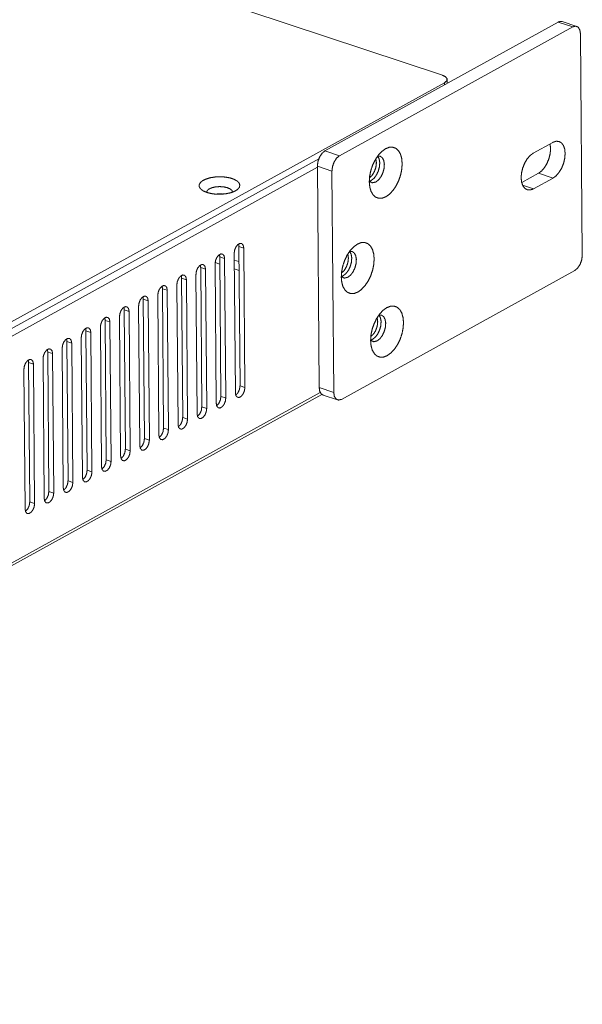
# Model space of a CAD drawing. Header units: millimetres. Extents: x 0 to 2122, y 0 to 1639.
# Tile 72 of 75: x 1675 to 1766, y 1150 to 1310. Entities that reach past the tile are written whole.
import ezdxf

# ---------------------------------------------------------------- set-up
doc = ezdxf.new("R2010")
doc.units = ezdxf.units.MM
doc.layers.add('1', color=7, linetype='Continuous', true_color=0xffffff)

msp = doc.modelspace()

# ---------------------------------------------------------------- linework, layer by layer
at = {"layer": '1', "color": 7, "linetype": 'Continuous', "lineweight": 13}
for p, q in [((1417.07, 1408.98), (1743.05, 1300.76)), ((1724.03, 1288.52), (1761.78, 1309.37)), ((1764.14, 1308.59), (1761.78, 1309.37)), ((1764.78, 1308.68), (1762.43, 1309.47)), ((1726.39, 1287.73), (1764.14, 1308.59)), ((1765.39, 1307.47), (1765.69, 1271.63)), ((1743.38, 1299.55), (1519.36, 1175.78)), ((1743.38, 1299.21), (1743.38, 1299.55)), ((1743.82, 1299.45), (1743.81, 1300.09)), ((1724.03, 1288.52), (1726.39, 1287.73)), ((1757.75, 1288.15), (1760.91, 1289.89)), ((1723.04, 1287.23), (1530.22, 1180.69)), ((1722.81, 1285.85), (1532.41, 1180.65)), ((1725.17, 1285.25), (1722.81, 1286.03)), ((1722.81, 1286.03), (1723.11, 1250.19)), ((1725.17, 1285.25), (1725.46, 1249.4)), ((1755.88, 1283.39), (1758.6, 1284.89)), ((1757.8, 1282.37), (1760.95, 1284.11)), ((1760.95, 1284.11), (1758.6, 1284.89)), ((1757.8, 1282.37), (1756.03, 1282.96)), ((1710.89, 1272.78), (1710.11, 1273.04)), ((1710.29, 1250.47), (1710.11, 1273.04)), ((1710.89, 1272.78), (1711.08, 1250.21)), ((1706.87, 1271.67), (1706.98, 1271.63)), ((1707.8, 1271.07), (1707.01, 1271.33)), ((1707.2, 1248.76), (1707.01, 1271.33)), ((1707.8, 1271.07), (1707.98, 1248.5)), ((1709.34, 1271.92), (1709.53, 1249.35)), ((1709.35, 1270.84), (1710.12, 1270.59)), ((1704.7, 1269.36), (1703.92, 1269.62)), ((1704.1, 1247.05), (1703.92, 1269.62)), ((1704.7, 1269.36), (1704.89, 1246.79)), ((1706.25, 1270.21), (1706.44, 1247.64)), ((1707.02, 1270.17), (1706.26, 1270.42)), ((1710.14, 1269.14), (1709.36, 1269.39)), ((1701.61, 1267.65), (1700.82, 1267.91)), ((1701.01, 1245.34), (1700.82, 1267.91)), ((1701.61, 1267.65), (1701.8, 1245.08)), ((1703.16, 1268.5), (1703.34, 1245.93)), ((1726.72, 1248.28), (1764.47, 1269.14)), ((1698.51, 1265.94), (1697.73, 1266.2)), ((1697.92, 1243.63), (1697.73, 1266.2)), ((1700.06, 1266.79), (1700.25, 1244.22)), ((1695.42, 1264.23), (1694.63, 1264.49)), ((1694.82, 1241.92), (1694.63, 1264.49)), ((1696.97, 1265.08), (1697.15, 1242.51)), ((1698.51, 1265.94), (1698.7, 1243.37)), ((1693.87, 1263.37), (1694.06, 1240.8)), ((1695.42, 1264.23), (1695.61, 1241.66)), ((1690.78, 1261.66), (1690.97, 1239.09)), ((1692.33, 1262.52), (1691.54, 1262.78)), ((1691.73, 1240.21), (1691.54, 1262.78)), ((1692.33, 1262.52), (1692.51, 1239.95)), ((1687.68, 1259.95), (1687.87, 1237.38)), ((1689.23, 1260.81), (1688.45, 1261.07)), ((1688.63, 1238.5), (1688.45, 1261.07)), ((1689.23, 1260.81), (1689.42, 1238.24)), ((1684.59, 1258.24), (1684.78, 1235.67)), ((1686.14, 1259.1), (1685.35, 1259.36)), ((1685.54, 1236.79), (1685.35, 1259.36)), ((1686.14, 1259.1), (1686.32, 1236.53)), ((1681.5, 1256.54), (1681.68, 1233.96)), ((1683.04, 1257.39), (1682.26, 1257.65)), ((1682.45, 1235.08), (1682.26, 1257.65)), ((1683.04, 1257.39), (1683.23, 1234.82)), ((1679.95, 1255.68), (1679.16, 1255.94)), ((1679.35, 1233.37), (1679.16, 1255.94)), ((1679.95, 1255.68), (1680.14, 1233.11)), ((1676.86, 1253.97), (1676.07, 1254.23)), ((1676.26, 1231.66), (1676.07, 1254.23)), ((1676.86, 1253.97), (1677.04, 1231.4)), ((1678.4, 1254.83), (1678.59, 1232.25)), ((1675.31, 1253.12), (1675.5, 1230.55)), ((1711.08, 1250.21), (1710.29, 1250.47)), ((1723.11, 1250.19), (1725.46, 1249.4)), ((1544.79, 1150.76), (1723.28, 1249.37)), ((1544.8, 1150.31), (1723.53, 1249.07)), ((1707.98, 1248.5), (1707.2, 1248.76)), ((1723.72, 1248.97), (1726.07, 1248.19)), ((1704.89, 1246.79), (1704.1, 1247.05)), ((1701.8, 1245.08), (1701.01, 1245.34)), ((1698.7, 1243.37), (1697.92, 1243.63)), ((1695.61, 1241.66), (1694.82, 1241.92)), ((1692.51, 1239.95), (1691.73, 1240.21)), ((1689.42, 1238.24), (1688.63, 1238.5)), ((1686.32, 1236.53), (1685.54, 1236.79)), ((1683.23, 1234.82), (1682.45, 1235.08)), ((1680.14, 1233.11), (1679.35, 1233.37)), ((1677.04, 1231.4), (1676.26, 1231.66))]:
    msp.add_line(p, q, dxfattribs=at)
for points, knots in [([(1761.78, 1309.37), (1762.12, 1309.49), (1762.43, 1309.47)], [0, 0, 0.532036, 1, 1]), ([(1765.39, 1307.47), (1765.29, 1308.11), (1765.02, 1308.55), (1764.61, 1308.72), (1764.14, 1308.59)], [0, 0, 0.30912, 0.555674, 0.765441, 1, 1]), ([(1743.38, 1299.55), (1743.74, 1299.86), (1743.8, 1300.19), (1743.56, 1300.51), (1743.05, 1300.76)], [0, 0, 0.262675, 0.454973, 0.680316, 1, 1]), ([(1760.95, 1284.11), (1761.47, 1284.49), (1761.94, 1285.05), (1762.35, 1285.73), (1762.66, 1286.5), (1762.85, 1287.31), (1762.91, 1288.1), (1762.84, 1288.81), (1762.63, 1289.39), (1762.31, 1289.82), (1761.9, 1290.05), (1761.42, 1290.07), (1760.91, 1289.89)], [0, 0, 0.079982, 0.171299, 0.271176, 0.375425, 0.479257, 0.577927, 0.667419, 0.745333, 0.811921, 0.871412, 0.931623, 1, 1]), ([(1722.81, 1286.03), (1722.9, 1286.77), (1723.16, 1287.5), (1723.56, 1288.12), (1724.03, 1288.52)], [0, 0, 0.259992, 0.530985, 0.785056, 1, 1]), ([(1733.91, 1281.09), (1734.5, 1281.52), (1735.06, 1282.12), (1735.56, 1282.86), (1735.97, 1283.71), (1736.28, 1284.62), (1736.47, 1285.55), (1736.53, 1286.45), (1736.46, 1287.27), (1736.26, 1287.99), (1735.93, 1288.55), (1735.51, 1288.93), (1735, 1289.11), (1734.43, 1289.09), (1733.84, 1288.86), (1733.25, 1288.43), (1732.69, 1287.84), (1732.19, 1287.09), (1731.77, 1286.25), (1731.46, 1285.34), (1731.27, 1284.41), (1731.21, 1283.51), (1731.29, 1282.68), (1731.49, 1281.97), (1731.81, 1281.41), (1732.24, 1281.02), (1732.75, 1280.84), (1733.31, 1280.86), (1733.91, 1281.09)], [0, 0, 0.033914, 0.072079, 0.113757, 0.157746, 0.202603, 0.246792, 0.288849, 0.327531, 0.362025, 0.392184, 0.418849, 0.444039, 0.470372, 0.500001, 0.533914, 0.572082, 0.613753, 0.657745, 0.702602, 0.746792, 0.788848, 0.82753, 0.862023, 0.892181, 0.918853, 0.944036, 0.970377, 1, 1]), ([(1758.6, 1284.89), (1759.12, 1285.28), (1759.6, 1285.84), (1760, 1286.54), (1760.31, 1287.33), (1760.5, 1288.14), (1760.55, 1288.94), (1760.47, 1289.65)], [0, 0, 0.120154, 0.257481, 0.407677, 0.56426, 0.719818, 0.867069, 1, 1]), ([(1726.39, 1287.73), (1725.92, 1287.34), (1725.52, 1286.72), (1725.26, 1285.99), (1725.17, 1285.25)], [0, 0, 0.214958, 0.469024, 0.739984, 1, 1]), ([(1731.53, 1283.73), (1731.98, 1284.08), (1732.37, 1284.61), (1732.68, 1285.26), (1732.86, 1285.96), (1732.91, 1286.64), (1732.8, 1287.23), (1732.56, 1287.66)], [0, 0, 0.127599, 0.276211, 0.437712, 0.60095, 0.754388, 0.888712, 1, 1]), ([(1732.36, 1286.57), (1732.33, 1286.91), (1732.26, 1287.22)], [0, 0, 0.524525, 1, 1]), ([(1732.28, 1283.48), (1732.72, 1283.83), (1733.12, 1284.35), (1733.42, 1285), (1733.61, 1285.7), (1733.65, 1286.37), (1733.55, 1286.96), (1733.32, 1287.4), (1732.98, 1287.64), (1732.56, 1287.66)], [0, 0, 0.10707, 0.23172, 0.367221, 0.504362, 0.633548, 0.746958, 0.841153, 0.920772, 1, 1]), ([(1757.75, 1288.15), (1757.24, 1287.76), (1756.76, 1287.21), (1756.36, 1286.53), (1756.05, 1285.75), (1755.85, 1284.95), (1755.79, 1284.16), (1755.87, 1283.45), (1756.07, 1282.87), (1756.39, 1282.44), (1756.8, 1282.21), (1757.28, 1282.18), (1757.8, 1282.37)], [0, 0, 0.079999, 0.171316, 0.271186, 0.375444, 0.479272, 0.577934, 0.667438, 0.745343, 0.811927, 0.871413, 0.931645, 1, 1]), ([(1731.24, 1284.15), (1731.68, 1284.57), (1732.04, 1285.17), (1732.28, 1285.87), (1732.36, 1286.57)], [0, 0, 0.220692, 0.475561, 0.743615, 1, 1]), ([(1704.92, 1281.78), (1705.63, 1281.6), (1706.42, 1281.5), (1707.25, 1281.5), (1708.06, 1281.58), (1708.8, 1281.74), (1709.42, 1281.98), (1709.89, 1282.27), (1710.18, 1282.61), (1710.26, 1282.96), (1710.14, 1283.31), (1709.82, 1283.64), (1709.32, 1283.92), (1708.67, 1284.14), (1707.91, 1284.27), (1707.09, 1284.33), (1706.27, 1284.29), (1705.49, 1284.17), (1704.8, 1283.96), (1704.25, 1283.7), (1703.87, 1283.38), (1703.68, 1283.03), (1703.7, 1282.67), (1703.93, 1282.33), (1704.34, 1282.03), (1704.92, 1281.78)], [0, 0, 0.047535, 0.099442, 0.153196, 0.206035, 0.25531, 0.298757, 0.334866, 0.363545, 0.387228, 0.411409, 0.441199, 0.478555, 0.523079, 0.573091, 0.626265, 0.679897, 0.731267, 0.777871, 0.817781, 0.85006, 0.87572, 0.898862, 0.925407, 0.958919, 1, 1]), ([(1731.21, 1283.6), (1731.37, 1283.65), (1731.53, 1283.73)], [0, 0, 0.48284, 1, 1]), ([(1731.22, 1283.61), (1731.7, 1283.34), (1732.28, 1283.48)], [0, 0, 0.476978, 1, 1]), ([(1709.07, 1281.83), (1708.98, 1282.11), (1708.68, 1282.36), (1708.21, 1282.56), (1707.62, 1282.69), (1706.97, 1282.73), (1706.31, 1282.68), (1705.73, 1282.54), (1705.26, 1282.34), (1704.97, 1282.08), (1704.87, 1281.8)], [0, 0, 0.06065, 0.140157, 0.243571, 0.366448, 0.499994, 0.633557, 0.756439, 0.85983, 0.939347, 1, 1]), ([(1707.58, 1281.52), (1706.98, 1281.57), (1706.38, 1281.51)], [0, 0, 0.500042, 1, 1]), ([(1710.89, 1272.78), (1710.81, 1273.22), (1710.59, 1273.5), (1710.28, 1273.54), (1709.94, 1273.35), (1709.63, 1272.96), (1709.42, 1272.45), (1709.34, 1271.92)], [0, 0, 0.146616, 0.25954, 0.361307, 0.488178, 0.648362, 0.82682, 1, 1]), ([(1710.04, 1273.44), (1710.09, 1273.25), (1710.11, 1273.04)], [0, 0, 0.475605, 1, 1]), ([(1729.37, 1265.66), (1729.96, 1266.09), (1730.52, 1266.69), (1731.02, 1267.43), (1731.44, 1268.28), (1731.75, 1269.19), (1731.94, 1270.12), (1732, 1271.02), (1731.93, 1271.84), (1731.72, 1272.56), (1731.4, 1273.12), (1730.97, 1273.5), (1730.46, 1273.68), (1729.9, 1273.66), (1729.31, 1273.43), (1728.71, 1273), (1728.15, 1272.41), (1727.65, 1271.67), (1727.24, 1270.82), (1726.93, 1269.91), (1726.74, 1268.98), (1726.68, 1268.08), (1726.75, 1267.25), (1726.95, 1266.54), (1727.28, 1265.98), (1727.7, 1265.59), (1728.21, 1265.41), (1728.78, 1265.43), (1729.37, 1265.66)], [0, 0, 0.033911, 0.072074, 0.113752, 0.157744, 0.202601, 0.24679, 0.288847, 0.327529, 0.362021, 0.39218, 0.418851, 0.444033, 0.470374, 0.499995, 0.533909, 0.572076, 0.613752, 0.65774, 0.702597, 0.746786, 0.788843, 0.827524, 0.862016, 0.892175, 0.918846, 0.944037, 0.97037, 1, 1]), ([(1707.8, 1271.07), (1707.72, 1271.51), (1707.5, 1271.79), (1707.19, 1271.83), (1706.84, 1271.64), (1706.53, 1271.25), (1706.32, 1270.74), (1706.25, 1270.21)], [0, 0, 0.146617, 0.259575, 0.361291, 0.488175, 0.648372, 0.826811, 1, 1]), ([(1706.95, 1271.73), (1706.99, 1271.54), (1707.01, 1271.33)], [0, 0, 0.475589, 1, 1]), ([(1726.71, 1268.72), (1727.15, 1269.14), (1727.51, 1269.74), (1727.75, 1270.44), (1727.83, 1271.14)], [0, 0, 0.220688, 0.475552, 0.74362, 1, 1]), ([(1727, 1268.3), (1727.44, 1268.65), (1727.84, 1269.18), (1728.14, 1269.83), (1728.33, 1270.53), (1728.37, 1271.21), (1728.27, 1271.8), (1728.03, 1272.23)], [0, 0, 0.127599, 0.276189, 0.437691, 0.600929, 0.75437, 0.888694, 1, 1]), ([(1727.83, 1271.14), (1727.8, 1271.48), (1727.73, 1271.79)], [0, 0, 0.524566, 1, 1]), ([(1727.74, 1268.05), (1728.19, 1268.4), (1728.58, 1268.92), (1728.89, 1269.57), (1729.07, 1270.27), (1729.12, 1270.94), (1729.02, 1271.53), (1728.79, 1271.97), (1728.45, 1272.21), (1728.03, 1272.23)], [0, 0, 0.107043, 0.23169, 0.367202, 0.50434, 0.633524, 0.746932, 0.841125, 0.920742, 1, 1]), ([(1764.47, 1269.14), (1764.94, 1269.54), (1765.34, 1270.15), (1765.6, 1270.88), (1765.69, 1271.63)], [0, 0, 0.214896, 0.468995, 0.739983, 1, 1]), ([(1704.7, 1269.36), (1704.62, 1269.8), (1704.4, 1270.08), (1704.09, 1270.12), (1703.75, 1269.93), (1703.44, 1269.55), (1703.23, 1269.03), (1703.16, 1268.5)], [0, 0, 0.146616, 0.259573, 0.361341, 0.488178, 0.648374, 0.826812, 1, 1]), ([(1703.85, 1270.02), (1703.9, 1269.83), (1703.92, 1269.62)], [0, 0, 0.475486, 1, 1]), ([(1701.61, 1267.65), (1701.53, 1268.09), (1701.31, 1268.37), (1701, 1268.42), (1700.65, 1268.22), (1700.35, 1267.84), (1700.13, 1267.32), (1700.06, 1266.79)], [0, 0, 0.146617, 0.259542, 0.36131, 0.488195, 0.648359, 0.826818, 1, 1]), ([(1700.76, 1268.31), (1700.81, 1268.12), (1700.82, 1267.91)], [0, 0, 0.475701, 1, 1]), ([(1726.68, 1268.17), (1726.84, 1268.22), (1727, 1268.3)], [0, 0, 0.482393, 1, 1]), ([(1726.68, 1268.18), (1727.16, 1267.91), (1727.74, 1268.05)], [0, 0, 0.476911, 1, 1]), ([(1698.51, 1265.94), (1698.43, 1266.39), (1698.22, 1266.66), (1697.9, 1266.71), (1697.56, 1266.52), (1697.25, 1266.13), (1697.04, 1265.61), (1696.97, 1265.08)], [0, 0, 0.146617, 0.259575, 0.361291, 0.488175, 0.648372, 0.826811, 1, 1]), ([(1697.67, 1266.6), (1697.71, 1266.41), (1697.73, 1266.2)], [0, 0, 0.475686, 1, 1]), ([(1695.42, 1264.23), (1695.34, 1264.68), (1695.12, 1264.95), (1694.81, 1265), (1694.47, 1264.81), (1694.16, 1264.42), (1693.95, 1263.91), (1693.87, 1263.37)], [0, 0, 0.146604, 0.25956, 0.361326, 0.488161, 0.648355, 0.826815, 1, 1]), ([(1694.57, 1264.89), (1694.62, 1264.7), (1694.63, 1264.49)], [0, 0, 0.475605, 1, 1]), ([(1692.33, 1262.52), (1692.25, 1262.97), (1692.03, 1263.24), (1691.72, 1263.29), (1691.37, 1263.1), (1691.06, 1262.71), (1690.85, 1262.2), (1690.78, 1261.66)], [0, 0, 0.146637, 0.259557, 0.361318, 0.488184, 0.648341, 0.826818, 1, 1]), ([(1691.48, 1263.18), (1691.52, 1262.99), (1691.54, 1262.78)], [0, 0, 0.475605, 1, 1]), ([(1734.12, 1255.36), (1734.71, 1255.79), (1735.27, 1256.39), (1735.77, 1257.13), (1736.19, 1257.97), (1736.5, 1258.89), (1736.69, 1259.82), (1736.75, 1260.72), (1736.67, 1261.54), (1736.47, 1262.25), (1736.15, 1262.82), (1735.72, 1263.2), (1735.21, 1263.38), (1734.65, 1263.36), (1734.05, 1263.13), (1733.46, 1262.7), (1732.9, 1262.11), (1732.4, 1261.36), (1731.99, 1260.52), (1731.67, 1259.61), (1731.48, 1258.68), (1731.43, 1257.78), (1731.5, 1256.95), (1731.7, 1256.24), (1732.03, 1255.68), (1732.45, 1255.29), (1732.96, 1255.11), (1733.53, 1255.13), (1734.12, 1255.36)], [0, 0, 0.033914, 0.072081, 0.113756, 0.157745, 0.202602, 0.246791, 0.288848, 0.32753, 0.362022, 0.392181, 0.418852, 0.444034, 0.470374, 0.500005, 0.533918, 0.57208, 0.613755, 0.657744, 0.702603, 0.746793, 0.788849, 0.827531, 0.862023, 0.892182, 0.918853, 0.944037, 0.970377, 1, 1]), ([(1689.23, 1260.81), (1689.15, 1261.26), (1688.93, 1261.53), (1688.62, 1261.58), (1688.28, 1261.39), (1687.97, 1261), (1687.76, 1260.49), (1687.68, 1259.95)], [0, 0, 0.146641, 0.259576, 0.36129, 0.488159, 0.648353, 0.826814, 1, 1]), ([(1688.38, 1261.47), (1688.43, 1261.28), (1688.45, 1261.07)], [0, 0, 0.475589, 1, 1]), ([(1731.75, 1258), (1732.19, 1258.35), (1732.59, 1258.88), (1732.89, 1259.53), (1733.08, 1260.23), (1733.12, 1260.91), (1733.02, 1261.5), (1732.78, 1261.93)], [0, 0, 0.127571, 0.276184, 0.437687, 0.600944, 0.754386, 0.888693, 1, 1]), ([(1732.57, 1260.84), (1732.55, 1261.18), (1732.47, 1261.49)], [0, 0, 0.524432, 1, 1]), ([(1732.49, 1257.75), (1732.93, 1258.1), (1733.33, 1258.62), (1733.63, 1259.27), (1733.82, 1259.97), (1733.87, 1260.64), (1733.77, 1261.23), (1733.54, 1261.67), (1733.19, 1261.91), (1732.78, 1261.93)], [0, 0, 0.107079, 0.231715, 0.367228, 0.504376, 0.633545, 0.746954, 0.841149, 0.920741, 1, 1]), ([(1686.14, 1259.1), (1686.06, 1259.55), (1685.84, 1259.82), (1685.53, 1259.87), (1685.18, 1259.68), (1684.87, 1259.29), (1684.66, 1258.78), (1684.59, 1258.24)], [0, 0, 0.146606, 0.259563, 0.361331, 0.488155, 0.64835, 0.826813, 1, 1]), ([(1685.29, 1259.76), (1685.34, 1259.57), (1685.35, 1259.36)], [0, 0, 0.475605, 1, 1]), ([(1731.45, 1258.42), (1731.89, 1258.84), (1732.26, 1259.44), (1732.5, 1260.14), (1732.57, 1260.84)], [0, 0, 0.220686, 0.475547, 0.743592, 1, 1]), ([(1683.04, 1257.39), (1682.96, 1257.84), (1682.75, 1258.11), (1682.43, 1258.16), (1682.09, 1257.97), (1681.78, 1257.58), (1681.57, 1257.07), (1681.5, 1256.54)], [0, 0, 0.146614, 0.259537, 0.361303, 0.488173, 0.648334, 0.826814, 1, 1]), ([(1682.2, 1258.05), (1682.24, 1257.86), (1682.26, 1257.65)], [0, 0, 0.475605, 1, 1]), ([(1679.95, 1255.68), (1679.87, 1256.13), (1679.65, 1256.4), (1679.34, 1256.45), (1678.99, 1256.26), (1678.69, 1255.87), (1678.47, 1255.36), (1678.4, 1254.83)], [0, 0, 0.146615, 0.259572, 0.361286, 0.488156, 0.648352, 0.826813, 1, 1]), ([(1731.43, 1257.87), (1731.58, 1257.92), (1731.75, 1258)], [0, 0, 0.482631, 1, 1]), ([(1731.43, 1257.87), (1731.91, 1257.61), (1732.49, 1257.75)], [0, 0, 0.476996, 1, 1]), ([(1679.1, 1256.34), (1679.15, 1256.15), (1679.16, 1255.94)], [0, 0, 0.475589, 1, 1]), ([(1676.86, 1253.97), (1676.77, 1254.42), (1676.56, 1254.69), (1676.24, 1254.74), (1675.9, 1254.55), (1675.59, 1254.16), (1675.38, 1253.65), (1675.31, 1253.12)], [0, 0, 0.146607, 0.259564, 0.361332, 0.488156, 0.648374, 0.826812, 1, 1]), ([(1676.01, 1254.63), (1676.05, 1254.44), (1676.07, 1254.23)], [0, 0, 0.475605, 1, 1]), ([(1709.53, 1249.35), (1709.61, 1248.9), (1709.83, 1248.63), (1710.14, 1248.58), (1710.49, 1248.77), (1710.79, 1249.16), (1711.01, 1249.67), (1711.08, 1250.21)], [0, 0, 0.146617, 0.259575, 0.361291, 0.488175, 0.648372, 0.826811, 1, 1]), ([(1710.29, 1250.47), (1710.2, 1249.88), (1709.95, 1249.33), (1709.59, 1248.95)], [0, 0, 0.345685, 0.697404, 1, 1]), ([(1723.72, 1248.97), (1723.4, 1249.2), (1723.18, 1249.62), (1723.11, 1250.19)], [0, 0, 0.274147, 0.602304, 1, 1]), ([(1706.44, 1247.64), (1706.52, 1247.19), (1706.74, 1246.92), (1707.05, 1246.87), (1707.39, 1247.06), (1707.7, 1247.45), (1707.91, 1247.96), (1707.98, 1248.5)], [0, 0, 0.146614, 0.259536, 0.361303, 0.488185, 0.648379, 0.826815, 1, 1]), ([(1707.2, 1248.76), (1707.11, 1248.17), (1706.86, 1247.62), (1706.5, 1247.24)], [0, 0, 0.345685, 0.69735, 1, 1]), ([(1725.46, 1249.4), (1725.56, 1248.76), (1725.84, 1248.33), (1726.24, 1248.16), (1726.72, 1248.28)], [0, 0, 0.309143, 0.555706, 0.765422, 1, 1]), ([(1704.1, 1247.05), (1704.02, 1246.46), (1703.76, 1245.91), (1703.41, 1245.53)], [0, 0, 0.345685, 0.697404, 1, 1]), ([(1701.01, 1245.34), (1700.92, 1244.75), (1700.67, 1244.2), (1700.31, 1243.82)], [0, 0, 0.345673, 0.69738, 1, 1]), ([(1703.34, 1245.93), (1703.42, 1245.48), (1703.64, 1245.21), (1703.95, 1245.16), (1704.3, 1245.35), (1704.61, 1245.74), (1704.82, 1246.25), (1704.89, 1246.79)], [0, 0, 0.146604, 0.259559, 0.361325, 0.488207, 0.648367, 0.826822, 1, 1]), ([(1700.25, 1244.22), (1700.33, 1243.77), (1700.55, 1243.5), (1700.86, 1243.45), (1701.2, 1243.64), (1701.51, 1244.03), (1701.72, 1244.54), (1701.8, 1245.08)], [0, 0, 0.146617, 0.259575, 0.361291, 0.488175, 0.648372, 0.826811, 1, 1]), ([(1697.15, 1242.51), (1697.24, 1242.06), (1697.45, 1241.79), (1697.76, 1241.74), (1698.11, 1241.93), (1698.42, 1242.32), (1698.63, 1242.84), (1698.7, 1243.37)], [0, 0, 0.146613, 0.259534, 0.3613, 0.488168, 0.648382, 0.826816, 1, 1]), ([(1697.92, 1243.63), (1697.83, 1243.04), (1697.57, 1242.49), (1697.22, 1242.11)], [0, 0, 0.345673, 0.697326, 1, 1]), ([(1694.06, 1240.8), (1694.14, 1240.36), (1694.36, 1240.08), (1694.67, 1240.03), (1695.02, 1240.22), (1695.32, 1240.61), (1695.53, 1241.13), (1695.61, 1241.66)], [0, 0, 0.146603, 0.259557, 0.361323, 0.48819, 0.64837, 0.826824, 1, 1]), ([(1694.82, 1241.92), (1694.73, 1241.33), (1694.48, 1240.78), (1694.12, 1240.4)], [0, 0, 0.345673, 0.69738, 1, 1]), ([(1690.97, 1239.09), (1691.05, 1238.65), (1691.26, 1238.37), (1691.58, 1238.33), (1691.92, 1238.52), (1692.23, 1238.9), (1692.44, 1239.42), (1692.51, 1239.95)], [0, 0, 0.146616, 0.259573, 0.361288, 0.488158, 0.648375, 0.826813, 1, 1]), ([(1691.73, 1240.21), (1691.64, 1239.62), (1691.39, 1239.07), (1691.03, 1238.69)], [0, 0, 0.345693, 0.697409, 1, 1]), ([(1687.87, 1237.38), (1687.95, 1236.94), (1688.17, 1236.66), (1688.48, 1236.62), (1688.83, 1236.81), (1689.14, 1237.2), (1689.35, 1237.71), (1689.42, 1238.24)], [0, 0, 0.146612, 0.259533, 0.361299, 0.488166, 0.648358, 0.826817, 1, 1]), ([(1688.63, 1238.5), (1688.54, 1237.91), (1688.29, 1237.36), (1687.93, 1236.98)], [0, 0, 0.34567, 0.697363, 1, 1]), ([(1684.78, 1235.67), (1684.86, 1235.23), (1685.08, 1234.95), (1685.39, 1234.91), (1685.73, 1235.1), (1686.04, 1235.49), (1686.25, 1236), (1686.32, 1236.53)], [0, 0, 0.146602, 0.259556, 0.361321, 0.488188, 0.648347, 0.826824, 1, 1]), ([(1685.54, 1236.79), (1685.45, 1236.2), (1685.2, 1235.65), (1684.84, 1235.27)], [0, 0, 0.34567, 0.697417, 1, 1]), ([(1681.68, 1233.96), (1681.76, 1233.52), (1681.98, 1233.24), (1682.29, 1233.2), (1682.64, 1233.39), (1682.95, 1233.78), (1683.16, 1234.29), (1683.23, 1234.82)], [0, 0, 0.146641, 0.259576, 0.36129, 0.488159, 0.648353, 0.826814, 1, 1]), ([(1682.45, 1235.08), (1682.36, 1234.49), (1682.1, 1233.94), (1681.75, 1233.56)], [0, 0, 0.345693, 0.697409, 1, 1]), ([(1678.59, 1232.25), (1678.67, 1231.81), (1678.89, 1231.53), (1679.2, 1231.49), (1679.54, 1231.68), (1679.85, 1232.07), (1680.06, 1232.58), (1680.14, 1233.11)], [0, 0, 0.146638, 0.259537, 0.361302, 0.488169, 0.64836, 0.826818, 1, 1]), ([(1679.35, 1233.37), (1679.26, 1232.78), (1679.01, 1232.23), (1678.65, 1231.85)], [0, 0, 0.34567, 0.697363, 1, 1]), ([(1675.5, 1230.55), (1675.58, 1230.1), (1675.79, 1229.82), (1676.11, 1229.78), (1676.45, 1229.97), (1676.76, 1230.36), (1676.97, 1230.87), (1677.04, 1231.4)], [0, 0, 0.146623, 0.259572, 0.361333, 0.488208, 0.64836, 0.826831, 1, 1]), ([(1676.26, 1231.66), (1676.17, 1231.07), (1675.91, 1230.52), (1675.56, 1230.15)], [0, 0, 0.345685, 0.697404, 1, 1])]:
    msp.add_open_spline(points, degree=1, knots=knots, dxfattribs=at)

doc.saveas('drawing.dxf')
